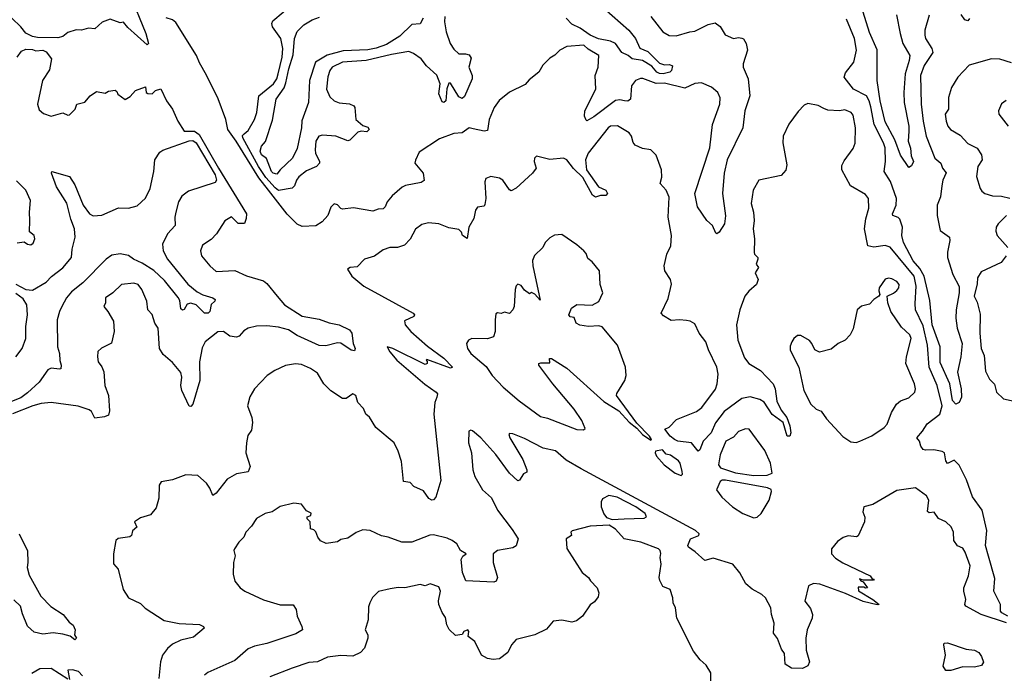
# Model space of a CAD drawing. Extents: x 1921360 to 2014538, y 768294 to 907744.
# Tile 200 of 256: x 1978288 to 1984132, y 807047 to 810927. Entities that reach past the tile are written whole.
import ezdxf

# ---------------------------------------------------------------- set-up
doc = ezdxf.new("R2010")
doc.units = 0

msp = doc.modelspace()

# ---------------------------------------------------------------- linework, layer by layer
at = {"layer": '0CON10XD'}
for points in [[(1978939.2, 811085), (1979036.7, 810845), (1979052.5, 810785), (1979045, 810777.5), (1978930, 810880), (1978905, 810911.2), (1978885, 810908.8), (1978825, 810929.2), (1978777.7, 810912.3), (1978735, 810873.3), (1978695.9, 810875.9), (1978655, 810864), (1978623.6, 810866.4), (1978575, 810850), (1978545, 810826.7), (1978515, 810820), (1978395, 810821.4), (1978365, 810827.5), (1978325, 810846.9), (1978294.4, 810885), (1978241.4, 810935)], [(1980812.5, 810945), (1980810.3, 810915), (1980820, 810855), (1980842.5, 810785), (1980865, 810752.5), (1980895, 810724.4), (1980935, 810724.3), (1980955, 810718), (1980967.8, 810697.8), (1980954.4, 810645), (1980974.4, 810595), (1980974.4, 810575), (1980928.8, 810471.2), (1980915, 810459.4), (1980895, 810468.6), (1980845, 810549.2), (1980835, 810550), (1980823.9, 810516.1), (1980818.1, 810445), (1980805, 810434.3), (1980795, 810440), (1980776.8, 810486.8), (1980783.8, 810545), (1980765, 810597.5), (1980703.2, 810653.2), (1980670.6, 810695), (1980625, 810726.9), (1980597.1, 810737.1), (1980495, 810720.3), (1980344.8, 810685.2), (1980205, 810674.2), (1980143.8, 810645), (1980128.2, 810625), (1980117, 810587), (1980110, 810515), (1980128.5, 810468.5), (1980155, 810446), (1980185, 810432.5), (1980245, 810427.1), (1980272, 810415), (1980277.5, 810405), (1980282.7, 810335), (1980325, 810298), (1980355, 810288), (1980363.3, 810275), (1980348.1, 810261.9), (1980315, 810264.5), (1980295, 810258.9), (1980248, 810212), (1980235, 810206.7), (1980164.7, 810234.7), (1980085, 810240.3), (1980064.3, 810235.7), (1980045.6, 810205), (1980041.3, 810155), (1980044.8, 810134.7), (1980068.6, 810085), (1980067.5, 810075), (1980050.8, 810055), (1979990.9, 810029.2), (1979945.8, 809994.2), (1979931.2, 809975), (1979919.7, 809940.3), (1979905, 809926.5), (1979825, 809913.4), (1979805, 809927.8), (1979749.9, 809989.9), (1979705, 810055.6), (1979612.6, 810225), (1979610.1, 810239.9), (1979620.5, 810249.5), (1979645, 810269.2), (1979681.5, 810335), (1979696, 810375), (1979708.2, 810475), (1979795, 810546.2), (1979813.8, 810575), (1979822.5, 810605), (1979846.8, 810705), (1979849.5, 810755), (1979838, 810815), (1979789.6, 810885), (1979784.6, 810905), (1979790.1, 810919.9), (1979975, 811075.8)], [(1981755, 810995.8), (1981902.8, 810865), (1981943.8, 810815), (1981968.5, 810758.5), (1982017.2, 810737.2), (1982085, 810669.1), (1982115, 810658.6), (1982145, 810661.2), (1982162.5, 810652.5), (1982156.7, 810625), (1982146.2, 810615), (1982107.5, 810605), (1982085, 810607.8), (1982070.4, 810615), (1982040.8, 810650.8), (1981985.2, 810685.3), (1981923.8, 810695), (1981898.8, 810715), (1981861.2, 810731.2), (1981824.5, 810785), (1981795, 810798.9), (1981723.9, 810813.9), (1981675, 810834.3), (1981615, 810876.7), (1981565, 810901), (1981531.2, 810935)], [(1983685.6, 810954.4), (1983661.1, 810865), (1983659.4, 810835), (1983664.4, 810815), (1983701.4, 810755), (1983707.3, 810732.7), (1983655.7, 810654.3), (1983635.3, 810595), (1983638.9, 810425), (1983650.3, 810325), (1983668.7, 810235), (1983718.9, 810105), (1983755.5, 810075), (1983765.5, 810045), (1983786.8, 810016.8), (1983766.7, 809975), (1983760.7, 809940.7), (1983753.6, 809875), (1983733.9, 809825), (1983733.8, 809765), (1983752.1, 809675), (1983805.7, 809635), (1983808.9, 809615), (1983793.9, 809546.1), (1983793.8, 809515), (1983826, 809415), (1983863, 809343), (1983863.8, 809305), (1983845.2, 809205), (1983843.6, 809155), (1983852.8, 809095), (1983881, 809005), (1983874.7, 808925), (1983854.4, 808835), (1983875.6, 808735), (1983877.5, 808685), (1983864.3, 808655), (1983845, 808644.7), (1983825, 808665.6), (1983808.6, 808765), (1983751.9, 808891.9), (1983752.1, 808985), (1983703.5, 809115), (1983690.6, 809260.6), (1983655.5, 809405), (1983629.7, 809449.7), (1983590.5, 809495), (1983533.9, 809603.9), (1983523.8, 809645), (1983527.5, 809695), (1983512.2, 809742.2), (1983502.8, 809752.8), (1983470.5, 809765), (1983469.1, 809775), (1983490.7, 809825), (1983492.5, 809865), (1983455.7, 809965.7), (1983419.6, 810025), (1983427.2, 810085), (1983425, 810166), (1983415.6, 810195), (1983358.8, 810305), (1983339.8, 810410.2), (1983330.7, 810445), (1983314.8, 810474.8), (1983236.5, 810515), (1983180.9, 810585), (1983188.5, 810611.5), (1983239.4, 810675), (1983255.6, 810745), (1983242.2, 810815), (1983195, 810930)], [(1983492.7, 810955), (1983513.3, 810845), (1983529.5, 810785), (1983571.1, 810715), (1983568, 810685), (1983544, 810605), (1983535.6, 810495), (1983538.3, 810435), (1983564.7, 810295), (1983564.6, 810264.6), (1983561.5, 810205), (1983574.4, 810165), (1983578.8, 810118.8), (1983593.8, 810085), (1983580.5, 810059.5), (1983565, 810050), (1983515, 810122.5), (1983482.7, 810212.7), (1983425, 810319.5), (1983395.5, 810445), (1983376.4, 810566.4), (1983377.3, 810747.3), (1983331.2, 810851.2), (1983295, 810972.1)], [(1983925.8, 810934.2), (1983915, 810920.5), (1983898.1, 810925), (1983876.7, 810956.7)], [(1982034.4, 810945), (1982105, 810854.2), (1982143.8, 810833.8), (1982185, 810830.9), (1982265, 810855.5), (1982295, 810858.2), (1982375, 810898.6), (1982415, 810908), (1982445, 810886.2), (1982475, 810836), (1982524.1, 810814.1), (1982555, 810821.2), (1982575, 810817.5), (1982585, 810812.5), (1982600.8, 810785), (1982607.1, 810745), (1982581.9, 810665), (1982581.1, 810645), (1982611.8, 810575), (1982622.2, 810475), (1982592.7, 810385), (1982580, 810285), (1982487.3, 810095), (1982469.5, 810015), (1982459.4, 809895), (1982477.3, 809762.7), (1982471.4, 809715), (1982440, 809665), (1982425, 809656.2), (1982419.5, 809659.5), (1982400, 809705), (1982366, 809735), (1982310.8, 809815), (1982295.6, 809895), (1982384.2, 810165.8), (1982400, 810305), (1982444.5, 810425), (1982446.4, 810463.6), (1982432.2, 810495), (1982395, 810526.5), (1982335, 810552.5), (1982295, 810547.1), (1982235, 810520.6), (1982115, 810549.3), (1982065, 810548.3), (1981987.4, 810577.4), (1981972, 810578), (1981943.7, 810566.3), (1981919.6, 810535), (1981912.9, 810455), (1981897.3, 810442.7), (1981878.8, 810445), (1981850.9, 810450.9), (1981825, 810446.5), (1981695, 810349.2), (1981655, 810326.2), (1981650, 810330), (1981641.1, 810355), (1981642.9, 810385), (1981707.5, 810515), (1981703.7, 810595), (1981721.5, 810645), (1981725.5, 810715), (1981661.9, 810751.9), (1981636.3, 810776.3), (1981535, 810767.1), (1981493.7, 810746.3), (1981464.1, 810715.9), (1981435, 810698.8), (1981392.7, 810657.3), (1981370, 810615), (1981311.2, 810568.8), (1981288.3, 810541.7), (1981195, 810495.7), (1981133.7, 810446.3), (1981104.4, 810405), (1981075, 810333.3), (1981065, 810268), (1981045, 810265.4), (1980979.8, 810279.8), (1980955, 810285.5), (1980915, 810254.2), (1980865, 810250.6), (1980780.6, 810219.4), (1980660, 810140), (1980636.8, 810093.2), (1980634.4, 810075), (1980682.5, 810015), (1980688.3, 809971.7), (1980670.5, 809959.5), (1980578, 809942), (1980557.6, 809932.4), (1980498.5, 809881.5), (1980469.2, 809845), (1980458, 809815), (1980445, 809804.3), (1980415, 809801.9), (1980385, 809790.8), (1980270.3, 809810.3), (1980205, 809802.9), (1980195, 809806), (1980175, 809828), (1980155, 809833.8), (1980135, 809813.3), (1980116.2, 809765), (1980083.6, 809726.4), (1980045, 809704), (1979965, 809698.8), (1979935, 809713.7), (1979875, 809772.6), (1979764.3, 809915), (1979707.1, 809987.1), (1979573.5, 810205), (1979523.9, 810275), (1979511, 810335), (1979466, 810456), (1979397.4, 810597.4), (1979355, 810670), (1979337.3, 810715), (1979215, 810910.2), (1979195, 810925.6), (1979157.9, 810937.9)], [(1980682.5, 810935), (1980665, 810901.2), (1980615, 810898.5), (1980545, 810829.6), (1980465, 810780), (1980405, 810756.9), (1980355, 810748.1), (1980207.4, 810742.6), (1980113.4, 810716.6), (1980043.1, 810675), (1980007.8, 810565), (1980002.9, 810435), (1979963.6, 810326.4), (1979961.1, 810285), (1979935, 810161.2), (1979906.5, 810105), (1979835, 810034.5), (1979815, 810009.1), (1979792.5, 810015), (1979783.2, 810025), (1979753.5, 810103.5), (1979723.3, 810125), (1979715.4, 810145.4), (1979723.8, 810175), (1979747.3, 810202.8), (1979789.3, 810330.7), (1979810.9, 810455), (1979857.1, 810522.9), (1979868.4, 810551.6), (1979885.2, 810635), (1979912.3, 810717.7), (1979920.3, 810815), (1979935, 810857.3), (1979974.3, 810895.7), (1980025, 810925.9), (1980068.5, 810941.5)], [(1978272.5, 810705), (1978299.5, 810740.5), (1978325, 810751.2), (1978365, 810750), (1978385, 810742), (1978426.4, 810746.4), (1978446.4, 810736.4), (1978477.5, 810695), (1978465, 810630), (1978423.3, 810565), (1978394.3, 810425.7), (1978405, 810392.5), (1978429.3, 810369.3), (1978475, 810353.8), (1978545, 810373.3), (1978575, 810360), (1978585, 810362.5), (1978617.5, 810395), (1978627.5, 810425), (1978675, 810436.7), (1978706.7, 810475), (1978745, 810501.2), (1978795, 810490), (1978815, 810502.5), (1978855, 810507.5), (1978865, 810500), (1978870, 810485), (1978915, 810453.3), (1978945, 810470), (1978975, 810506.7), (1979035, 810527.5), (1979040, 810495), (1979048.3, 810488.3), (1979075, 810487.5), (1979094, 810506), (1979125.9, 810515.9), (1979158.9, 810445), (1979194.5, 810395), (1979227.5, 810325), (1979265, 810265.4), (1979325, 810264.9), (1979353.3, 810245), (1979467.5, 810045), (1979634.8, 809775), (1979633.3, 809746.7), (1979622.5, 809717.5), (1979585, 809717.5), (1979545, 809756), (1979505, 809733.3), (1979455.8, 809655), (1979425, 809622), (1979372.7, 809587.3), (1979362, 809555), (1979368, 809525), (1979416, 809465), (1979455, 809432.9), (1979565, 809437.5), (1979635, 809406), (1979735, 809376.2), (1979755, 809361.2), (1979815.5, 809285), (1979860.4, 809235), (1979965, 809167.3), (1980065, 809148.2), (1980125, 809126.9), (1980185, 809115.4), (1980245, 809085.9), (1980259.1, 809065), (1980267.1, 809005), (1980279.1, 808975), (1980275, 808960.6), (1980255, 808964.6), (1980195, 809007.3), (1980175, 809008.2), (1980105, 808990.9), (1980065, 808993.5), (1979935, 809051.1), (1979884.3, 809085), (1979825, 809101.2), (1979755, 809109.4), (1979693.5, 809106.5), (1979643.8, 809095), (1979619.6, 809080.4), (1979591.9, 809048.1), (1979575, 809041.4), (1979535, 809047.1), (1979497.5, 809075), (1979465, 809074.2), (1979388.8, 809015), (1979370.9, 808979.1), (1979355.4, 808895), (1979356.9, 808785), (1979315.4, 808644.6), (1979305, 808631.2), (1979295, 808632), (1979250, 808725), (1979245.4, 808755), (1979250.7, 808805), (1979245, 808832), (1979195, 808892.5), (1979139.7, 808939.7), (1979117.5, 808975), (1979110.6, 809095), (1979090, 809125), (1979075, 809176.2), (1979048.8, 809205), (1979042.5, 809255), (1979014.2, 809325), (1978990.6, 809355), (1978965, 809363.3), (1978893.3, 809355), (1978842, 809305), (1978796.7, 809275), (1978796.7, 809245), (1978787.5, 809225), (1978812, 809195), (1978845, 809137.5), (1978848.8, 809075), (1978833.8, 809006.2), (1978773.9, 808976.1), (1978753, 808957), (1978750, 808925), (1978754.2, 808895), (1978776.9, 808866.9), (1978786.9, 808836.9), (1978794.2, 808755), (1978816.4, 808696.4), (1978820.9, 808605), (1978815, 808580), (1978791.5, 808568.5), (1978735, 808560.4), (1978715, 808601.5), (1978701.7, 808611.7), (1978635, 808631.7), (1978475, 808653.6), (1978415, 808649.1), (1978365.6, 808635), (1978245, 808586.7)], [(1984175, 810671.5), (1984105, 810692.9), (1984055, 810694.3), (1983923.9, 810656.1), (1983855.7, 810585), (1983818.1, 810525), (1983801.4, 810465), (1983801.4, 810395), (1983781.5, 810365), (1983787.8, 810325), (1983797.7, 810295), (1983811.8, 810275), (1983870.8, 810240.8), (1983915, 810190.8), (1983971.1, 810165), (1983996.8, 810125), (1984000.9, 810095), (1983975.5, 810055), (1983967.8, 809995), (1983988, 809925), (1983998.8, 809908.8), (1984015.7, 809895.7), (1984061.7, 809881.7), (1984115, 809879.5), (1984165, 809868.1)], [(1984152.4, 807385), (1984116.8, 807405), (1984110, 807415), (1984108.8, 807455), (1984069.5, 807535), (1984075, 807610), (1984038.8, 807741.2), (1984020.2, 807805), (1984028.8, 807895), (1984000.8, 808015), (1983943.2, 808095), (1983907.8, 808195), (1983863.1, 808283.1), (1983835, 808311.9), (1983795, 808291.5), (1983785, 808308), (1983776.7, 808355), (1983762.8, 808362.8), (1983713.8, 808373.8), (1983665, 808370.4), (1983650, 808375), (1983635.7, 808395), (1983628.8, 808425), (1983612, 808445), (1983646.7, 808483.3), (1983675, 808528.6), (1983748.5, 808585), (1983762.2, 808635), (1983734.3, 808755), (1983686.4, 808865), (1983675.7, 808995), (1983651.1, 809108.9), (1983605.3, 809205), (1983602.1, 809242.1), (1983609.4, 809345), (1983596, 809405), (1983455, 809575.4), (1983425, 809585.5), (1983356.7, 809576.7), (1983321.2, 809585), (1983303.1, 809685), (1983310, 809745), (1983327.6, 809807.6), (1983326.7, 809865), (1983308.3, 809888.3), (1983219.6, 809939.6), (1983166.9, 810035), (1983168.3, 810061.7), (1983181.1, 810088.9), (1983235, 810161.2), (1983246.4, 810193.6), (1983249.1, 810285), (1983235, 810360), (1983223.3, 810375), (1983185, 810390.8), (1983154.2, 810385.8), (1983085, 810389.2), (1983060.7, 810399.3), (1983027.3, 810417.3), (1982965, 810430), (1982945, 810418.8), (1982908.3, 810381.7), (1982853.4, 810306.6), (1982820, 810235), (1982818.1, 810195), (1982842, 810065), (1982835.7, 810034.3), (1982808.1, 810001.9), (1982675, 809973.3), (1982642, 809915), (1982629.2, 809835), (1982642.5, 809785), (1982647.5, 809735), (1982641.4, 809685), (1982650, 809625), (1982648, 809545), (1982650, 809535), (1982669.2, 809515), (1982670, 809505), (1982660, 809475), (1982672.5, 809455), (1982653.8, 809425), (1982672, 809385), (1982662, 809355), (1982615.5, 809314.5), (1982591.9, 809285), (1982562.3, 809205), (1982542.9, 809115), (1982549.6, 809025), (1982590.4, 808920.4), (1982615, 808886.5), (1982684.3, 808845), (1982759.3, 808765), (1982771.6, 808735), (1982781.7, 808661.7), (1982808, 808608), (1982840.7, 808565), (1982860, 808515), (1982865.7, 808475), (1982860, 808455), (1982844, 808455), (1982820, 808535), (1982755, 808582.9), (1982706.4, 808656.4), (1982681.7, 808671.7), (1982623, 808687), (1982575, 808678.6), (1982468.4, 808601.6), (1982417.3, 808532.7), (1982392, 808475), (1982345.5, 808425), (1982325, 808373.3), (1982315, 808366.2), (1982275, 808415.6), (1982195, 808423.9), (1982175, 808433.8), (1982148.8, 808455), (1982117.5, 808495)], [(1984142.6, 810447.4), (1984115, 810427.5), (1984096.9, 810385), (1984099.4, 810365), (1984155.4, 810295.4)], [(1982117.5, 808495), (1982142.3, 808507.7), (1982187.2, 808552.8), (1982305, 808600.8), (1982336.3, 808623.7), (1982417.4, 808732.6), (1982427.8, 808765), (1982433, 808823), (1982426.4, 808865), (1982376, 808966), (1982360.3, 809015), (1982321.2, 809065), (1982295, 809121.2), (1982267.3, 809137.3), (1982245, 809142), (1982205, 809145.7), (1982155, 809140.8), (1982108.7, 809168.7), (1982096, 809185), (1982137.4, 809272.6), (1982157.7, 809357.7), (1982151.2, 809385), (1982117.5, 809435), (1982112.5, 809465), (1982130, 809535), (1982153.3, 809585), (1982156.2, 809645), (1982136.9, 809755), (1982143.1, 809873.1), (1982126, 809915), (1982088.8, 809955), (1982098.5, 809991.5), (1982098.1, 810035), (1982065, 810123.3), (1982035, 810153.8), (1981985, 810162.5), (1981940.9, 810180.9), (1981928.3, 810198.3), (1981920, 810235), (1981905.7, 810255), (1981836.9, 810296.9), (1981795.5, 810295.5), (1981781.1, 810285), (1981662.1, 810135), (1981646.1, 810095), (1981651.5, 810035), (1981724, 809934), (1981767.5, 809915), (1981776.7, 809895), (1981767, 809883), (1981735, 809882.5), (1981705, 809873.8), (1981687.5, 809885), (1981630.3, 809990.3), (1981575, 810042.7), (1981535, 810094.3), (1981515, 810104.4), (1981435, 810097.5), (1981355, 810116.2), (1981344.2, 810105), (1981342, 810085), (1981353.3, 810045), (1981331.2, 810015), (1981235, 809926), (1981205, 809911.2), (1981195, 809916.7), (1981155, 809973.8), (1981136.7, 809985), (1981085, 809995.7), (1981055, 809983.8), (1981048.9, 809965), (1981054.6, 809865), (1981049.4, 809830.6), (1981045, 809820), (1981005, 809813.3), (1980993.2, 809796.8), (1980982.7, 809747.3), (1980954.5, 809695), (1980945, 809627.5), (1980916.7, 809645), (1980911.2, 809665), (1980895, 809680.8), (1980835, 809692), (1980775, 809714.3), (1980715, 809720), (1980675, 809711.4), (1980637.6, 809682.4), (1980605.6, 809624.4), (1980571.2, 809588.8), (1980530, 809575), (1980485, 809574.3), (1980445, 809560), (1980395, 809522.5), (1980334.2, 809505.8), (1980290.7, 809459.3), (1980250, 809455), (1980233.8, 809446.2), (1980259.2, 809405), (1980331.1, 809345), (1980622.9, 809185), (1980630.8, 809175), (1980626.7, 809165), (1980571.7, 809138.3), (1980576, 809115), (1980610, 809075), (1980709.1, 808989.2), (1980805, 808916.5), (1980856.2, 808865), (1980845, 808857.5), (1980705, 808910), (1980700, 808905), (1980707.5, 808897.5), (1980707.5, 808885), (1980695, 808880), (1980502.5, 808975), (1980470, 808985), (1980484.3, 808955), (1980527.1, 808905), (1980693.7, 808763.7), (1980760, 808715), (1980767.5, 808705), (1980765, 808686.7), (1980753.1, 808655), (1980745.7, 808585), (1980788.5, 808191.5), (1980757.9, 808092.1), (1980745, 808076), (1980735, 808074.3), (1980717.5, 808085), (1980685, 808130.6), (1980628, 808155), (1980605, 808179.2), (1980565.8, 808185.8), (1980554.5, 808305), (1980535.3, 808365.3), (1980510.6, 808415), (1980402.9, 808505), (1980365, 808567.5), (1980342.5, 808585), (1980328.3, 808618.3), (1980296.2, 808655), (1980283.3, 808695), (1980265, 808705.8), (1980225, 808678), (1980205, 808678.8), (1980135, 808724), (1980094, 808765), (1980055, 808828), (1980015, 808856.9), (1979960.3, 808880.3), (1979925, 808884), (1979865, 808874), (1979803.3, 808845), (1979757.5, 808815), (1979681.2, 808735), (1979655, 808687.5), (1979640.8, 808635), (1979665.8, 808565), (1979670, 808535), (1979665, 808490), (1979642.3, 808457.7), (1979634, 808415), (1979630.6, 808355), (1979655.6, 808275), (1979645, 808242), (1979575, 808230.8), (1979520.3, 808199.7), (1979455, 808116.2), (1979435, 808102.5), (1979416.4, 808146.4), (1979396.9, 808175), (1979345, 808221.9), (1979275, 808224.3), (1979195.6, 808194.4), (1979127.5, 808182.5), (1979116.8, 808163.2), (1979113.7, 808086.3), (1979098.3, 808028.3), (1979065, 807986.7), (1979005, 807970), (1978970, 807945), (1978983.3, 807915), (1978957.7, 807892.3), (1978951.2, 807865), (1978943, 807857), (1978873.8, 807846.2), (1978859.2, 807835), (1978844.2, 807755.8), (1978845.9, 807695.9), (1978873.8, 807665), (1978902, 807545), (1978934.6, 807494.6), (1979005, 807461.9), (1979034, 807434), (1979145, 807359.4), (1979235, 807341.5), (1979356.5, 807336.5), (1979380, 807325), (1979383.3, 807315), (1979319.3, 807260.7), (1979245, 807244.4), (1979195, 807219.4), (1979165, 807194.4), (1979136.2, 807155), (1979124, 807115), (1979114, 807015)], [(1978265, 809356.7), (1978324.6, 809324.6), (1978365, 809320.9), (1978445, 809368.7), (1978477.6, 809402.4), (1978545, 809454.6), (1978596.5, 809515), (1978600.8, 809565), (1978616.9, 809635), (1978613.2, 809685), (1978592.1, 809742.1), (1978568.5, 809838.5), (1978507.8, 809935), (1978476.7, 810015), (1978480, 810025), (1978585, 809995.8), (1978615.8, 809945.8), (1978666.1, 809826.1), (1978703.3, 809775), (1978725, 809761.4), (1978775, 809766.7), (1978875, 809809.7), (1978935, 809807.2), (1978985, 809822.2), (1979035, 809866.9), (1979062.5, 809925), (1979085.2, 810025.2), (1979090.5, 810095), (1979120.1, 810139.9), (1979137.8, 810152.2), (1979295, 810207.7), (1979315, 810209.7), (1979335, 810196.6), (1979448.1, 810005), (1979456.8, 809975), (1979449, 809961), (1979290.3, 809909.7), (1979251, 809879), (1979231.1, 809845), (1979214.8, 809784.8), (1979208.5, 809755), (1979210.4, 809705), (1979165, 809656.2), (1979135.9, 809595), (1979140, 809555), (1979165, 809505.4), (1979286.6, 809356.6), (1979341.5, 809311.5), (1979375, 809293.5), (1979435, 809275.5), (1979448, 809265), (1979446.2, 809255), (1979424, 809236), (1979416.2, 809195), (1979407.8, 809185), (1979384.7, 809184.7), (1979335, 809233.5), (1979305, 809243.3), (1979282.6, 809237.4), (1979265, 809206.7), (1979255, 809203.3), (1979245, 809210), (1979238.8, 809258.8), (1979228.3, 809278.3), (1979147.8, 809377.8), (1979085, 809438), (1979015, 809481.1), (1978963.3, 809505), (1978935, 809526.9), (1978885, 809537.5), (1978835, 809528.9), (1978802.2, 809505), (1978664.1, 809365), (1978595, 809312.2), (1978565.3, 809275), (1978538.2, 809225), (1978523.9, 809195), (1978511.6, 809145), (1978512, 808985), (1978523.8, 808945), (1978526, 808904), (1978534.4, 808875), (1978533.3, 808855), (1978525, 808851.4), (1978475, 808858.5), (1978455, 808847.3), (1978403.9, 808775), (1978335, 808711.3), (1978295, 808682.4), (1978240.4, 808659.6)], [(1978272.7, 809602.7), (1978315, 809607.5), (1978335, 809594), (1978355, 809590.8), (1978369.1, 809600.9), (1978379.2, 809625), (1978373.8, 809645), (1978346.7, 809666.7), (1978349.2, 809735), (1978345.9, 809784.1), (1978353.5, 809853.5), (1978325.8, 809915), (1978270.3, 809970.3)], [(1984145.3, 809764.7), (1984095, 809714.4), (1984083.8, 809695), (1984081.8, 809671.8), (1984090, 809645), (1984153.1, 809575)], [(1982035, 808430), (1982037.5, 808435), (1982025.8, 808455), (1981951.7, 808531.7), (1981830, 808695), (1981832.3, 808707.7), (1981880, 808785), (1981887.5, 808815), (1981883.8, 808865), (1981836.7, 808995), (1981745, 809103.8), (1981725, 809110), (1981665, 809106.2), (1981613, 809113), (1981590, 809125), (1981579.3, 809159.3), (1981555, 809162.5), (1981547.5, 809175), (1981562.5, 809215), (1981595, 809236.7), (1981685, 809231.2), (1981726.1, 809253.9), (1981748.8, 809305), (1981733.8, 809355), (1981728.8, 809435), (1981685, 809490), (1981659.5, 809509.5), (1981649.5, 809539.5), (1981636.7, 809555), (1981595, 809591.2), (1981505, 809651.2), (1981463, 809647), (1981435, 809632), (1981406.2, 809605), (1981393.3, 809575), (1981343.1, 809526.9), (1981332.1, 809497.9), (1981334.2, 809465), (1981378.3, 809261.7), (1981345, 809296.7), (1981325, 809307.5), (1981315, 809300), (1981285, 809322), (1981265, 809348), (1981245, 809357.5), (1981235, 809347.5), (1981228.6, 809325), (1981224, 809225), (1981215.8, 809204.2), (1981195, 809183.3), (1981165, 809190), (1981145, 809183.3), (1981125, 809187.5), (1981115, 809180), (1981109.4, 809145), (1981110.6, 809075), (1981099.4, 809045), (1981065, 809032.2), (1980972.5, 809035), (1980951.2, 809025), (1980940, 809005), (1980945.8, 808975), (1980965.7, 808945), (1981057.6, 808867.6), (1981092.9, 808815), (1981157.1, 808745), (1981251.8, 808665), (1981379.5, 808570.5), (1981421.8, 808561.8), (1981595, 808494), (1981635, 808491.9), (1981645, 808500), (1981625, 808547.1), (1981578.2, 808615), (1981451.6, 808765), (1981370, 808875), (1981370, 808885), (1981380.7, 808889.3), (1981435, 808890), (1981433.3, 808915), (1981444.1, 808915.9), (1981535, 808858.2), (1981755, 808659.6), (1981844.3, 808604.3), (1981905, 808538), (1981951.4, 808501.4), (1981985, 808463.8), (1982035, 808430)], [(1984142.9, 809525), (1984112.9, 809485), (1983995, 809430.6), (1983972.5, 809395), (1983970.5, 809359.5), (1983953.5, 809285), (1983970, 809250), (1983988.7, 809178.7), (1983986.2, 809065), (1983995.5, 808975), (1984012.9, 808932.9), (1984021.2, 808841.2), (1984043.4, 808793.4), (1984073.3, 808763.3), (1984086.5, 808715), (1984126.9, 808676.9), (1984208.4, 808658.4)], [(1983252.3, 808417.7), (1983275, 808424.2), (1983345, 808457.1), (1983418, 808505), (1983435.7, 808525), (1983462.2, 808595), (1983492.2, 808645), (1983516, 808664), (1983565, 808681.6), (1983600.4, 808715), (1983605.4, 808735), (1983598.5, 808765), (1983547.1, 808885), (1983551.5, 808925), (1983579.4, 809035), (1983571.8, 809055), (1983521.7, 809101.7), (1983458.1, 809195), (1983441.2, 809245), (1983437.5, 809285), (1983475, 809302.5), (1983495, 809320), (1983506.5, 809335), (1983508.6, 809355), (1983493.4, 809373.4), (1983465, 809388.6), (1983445, 809391.9), (1983424.5, 809385.5), (1983388.8, 809335), (1983386.4, 809316.4), (1983393.3, 809295), (1983387.5, 809285), (1983356.7, 809265), (1983331.2, 809238.8), (1983285, 809226), (1983258.8, 809205), (1983235, 809092.5), (1983216.2, 809055), (1983187.5, 809025), (1983145, 809003.8), (1983105, 808970), (1983035, 808952.5), (1983007, 808967), (1982990, 809005), (1982975, 809022.5), (1982925, 809052.5), (1982905, 809052.5), (1982882.5, 809035), (1982870, 809015), (1982860.7, 808989.3), (1982861.2, 808965), (1982912, 808865), (1982942.2, 808725), (1982984.3, 808645), (1983015, 808614.3), (1983045, 808602), (1983076.8, 808556.8), (1983173.2, 808453.2), (1983221.7, 808421.7), (1983252.3, 808417.7)], [(1978264.7, 808925), (1978303.1, 808975), (1978324.1, 809035), (1978325.3, 809105.3), (1978335.2, 809175), (1978330.8, 809235), (1978308.8, 809268.8), (1978265, 809300.7)], [(1984145, 807346.1), (1983995, 807395.5), (1983904.4, 807445), (1983897.1, 807455), (1983904.3, 807485), (1983891.5, 807535), (1983892.5, 807555), (1983920, 807625), (1983928.9, 807685), (1983899.4, 807765), (1983885, 807788.8), (1983855, 807803.8), (1983832, 807835), (1983830.8, 807885), (1983817, 807917), (1983785.6, 807945.6), (1983741.2, 807965), (1983715, 808003.3), (1983685, 808000), (1983676.8, 808006.8), (1983683.3, 808075), (1983669.3, 808099.3), (1983605, 808147.1), (1983495, 808131.9), (1983351.7, 808048.3), (1983297.5, 808035), (1983292.5, 808005), (1983303.8, 807973.8), (1983302.5, 807945), (1983265, 807863.3), (1983255, 807856.2), (1983205, 807862), (1983175, 807852), (1983141.3, 807828.7), (1983107.1, 807785), (1983105.6, 807755), (1983130, 807730), (1983173.2, 807703.2), (1983335.8, 807625), (1983347.5, 807607.5), (1983360, 807605), (1983355, 807600), (1983295, 807600), (1983271.7, 807608.3), (1983280, 807595), (1983295, 807590), (1983320, 807555), (1983308.3, 807551.7), (1983297.5, 807557.5), (1983265, 807557.5), (1983267, 807537), (1983352.5, 807485), (1983390, 807455), (1983377.3, 807452.7), (1983295, 807473.5), (1983189.9, 807519.9), (1983036.5, 807576.5), (1982999.8, 807580.2), (1982970.8, 807565), (1982948, 807475), (1982981.3, 807431.3), (1982993.2, 807395), (1982991.8, 807375), (1982962.3, 807305), (1982953.9, 807255), (1982955.8, 807185), (1982975.9, 807115), (1982965, 807091.9), (1982934.1, 807075.9), (1982868.1, 807078.1), (1982831.7, 807101.7), (1982827.5, 807165), (1982810.1, 807190.1), (1982785, 807252.5), (1982761.2, 807285), (1982766.1, 807343.9), (1982750, 807395), (1982746.7, 807435), (1982713.8, 807495), (1982693.3, 807515), (1982635.6, 807545.6), (1982598.1, 807578.1), (1982563.2, 807643.2), (1982521.2, 807695), (1982405, 807729.6), (1982355, 807715.7), (1982297.9, 807767.9), (1982258, 807795), (1982253.8, 807805), (1982270, 807845), (1982318.8, 807865), (1982320.8, 807875), (1982299.4, 807895), (1981620.5, 808260.5), (1981532.4, 808312.4), (1981467.8, 808367.8), (1981395, 808383.7), (1981285, 808439.9), (1981215, 808468.4), (1981195, 808470.5), (1981190.8, 808465), (1981196.7, 808445), (1981275.2, 808315), (1981299.1, 808255), (1981299.1, 808240.9), (1981279.2, 808230.8), (1981255, 808193.3), (1981245, 808189.4), (1981194.9, 808234.9), (1981115.1, 808345.1), (1981025, 808444.4), (1980975, 808486.6), (1980965, 808490), (1980953.1, 808485), (1980952.3, 808415), (1980970, 808355), (1980977.1, 808255), (1980989.2, 808215), (1981035, 808136.2), (1981089.1, 808089.1), (1981123.6, 808015), (1981210.5, 807900.5)], [(1982645, 808221.5), (1982725, 808223.3), (1982754, 808235), (1982744.2, 808295), (1982709.7, 808369.7), (1982616.7, 808495), (1982595, 808498), (1982555, 808482), (1982525, 808448), (1982480, 808425), (1982446.1, 808343.9), (1982435.4, 808285), (1982446.6, 808266.6), (1982537.2, 808237.2), (1982645, 808221.5)], [(1982215, 808221.8), (1982221.7, 808228.3), (1982220.4, 808245), (1982208, 808295), (1982198.6, 808308.6), (1982151.2, 808341.2), (1982125, 808346.7), (1982103.6, 808373.6), (1982062.5, 808365), (1982058.9, 808355), (1982067.1, 808335), (1982114, 808285), (1982179.4, 808235), (1982215, 808221.8)], [(1982645, 807969.6), (1982665, 807974.2), (1982688, 807995), (1982735.7, 808074.3), (1982750, 808125), (1982747.6, 808137.6), (1982727.2, 808147.2), (1982477.3, 808192.7), (1982457.7, 808192.3), (1982445.4, 808184.6), (1982423.5, 808135), (1982455, 808093.3), (1982519.6, 808035), (1982580.4, 807995), (1982645, 807969.6)], [(1981805, 807960), (1981875, 807964.2), (1981995, 807968.5), (1982009.2, 807975), (1982000.4, 807995), (1981945, 808034.3), (1981835, 808092.7), (1981785, 808102.5), (1981747.3, 808082.7), (1981738.6, 808065), (1981739.4, 808035), (1981755, 807993.3), (1981771.4, 807971.4), (1981805, 807960)], [(1981210.5, 807900.5), (1981246, 807845), (1981235, 807804.2), (1981215, 807791.1), (1981125, 807776.7), (1981097.5, 807755), (1981098.6, 807705), (1981124.2, 807615), (1981117.1, 807592.9), (1981102.3, 807587.7), (1980935.9, 807595.9), (1980916.5, 807645), (1980908.3, 807721.7), (1980917.6, 807742.4), (1980937.5, 807755), (1980905.3, 807775.3), (1980881.8, 807815), (1980855.7, 807835.7), (1980825, 807848.9), (1980745, 807868), (1980723.4, 807866.6), (1980615, 807824.2), (1980555.7, 807824.3), (1980475, 807855.6), (1980435, 807861.9), (1980367.5, 807895), (1980325, 807897.5), (1980285, 807883.1), (1980235, 807848.1), (1980195, 807840.6), (1980175, 807827.8), (1980107.1, 807817.1), (1980073.5, 807833.5), (1980057.1, 807855), (1980045, 807887.5), (1980035, 807897.5), (1980014.1, 807904.1), (1980013.3, 807945), (1979995, 807963.3), (1979993.8, 807975), (1980015.9, 807984.1), (1980017.3, 807997.3), (1979990.5, 808010.5), (1979960, 808050), (1979915, 808056.2), (1979835, 808036.7), (1979787.5, 808005), (1979745, 807996), (1979694.5, 807965.5), (1979665, 807920), (1979630.8, 807885), (1979618.6, 807855), (1979588, 807825), (1979564, 807785), (1979558.8, 807775), (1979568, 807745), (1979557.1, 807705), (1979555.8, 807635), (1979564.4, 807594.4), (1979596.2, 807555), (1979624.4, 807534.4), (1979735, 807481.9), (1979835, 807452.2), (1979912.3, 807452.3), (1979929.2, 807425), (1979936, 807385), (1979963.8, 807325), (1979966.7, 807305), (1979928, 807282), (1979755, 807223.1), (1979682.4, 807207.6), (1979645, 807192.5), (1979565, 807122.2), (1979405, 807051.9), (1979385.7, 807035)], [(1982391, 806951), (1982389.6, 807049.6), (1982362.2, 807095), (1982326.7, 807126.7), (1982287.3, 807177.3), (1982189, 807375), (1982180, 807435), (1982165.8, 807465), (1982164.2, 807495), (1982148, 807545), (1982105, 807562.9), (1982088, 807598), (1982084.4, 807615), (1982095.6, 807695), (1982089.4, 807735), (1982092.9, 807757.1), (1982089.1, 807775), (1982079.1, 807785), (1981975, 807826), (1981875, 807844.2), (1981825, 807903.3), (1981786.4, 807926.4), (1981675, 807920), (1981567, 807893), (1981560, 807885), (1981562.5, 807865), (1981532, 807845), (1981535, 807787.5), (1981626.2, 807645), (1981665, 807615.8), (1981675.8, 807595), (1981715, 807553.8), (1981725.7, 807525), (1981720.7, 807500.7), (1981699.5, 807470.5), (1981675, 807452.5), (1981628.8, 807385), (1981592.1, 807357.9), (1981565, 807349.4), (1981505, 807361.9), (1981455, 807355.6), (1981415, 807309.2), (1981345, 807274.2), (1981235, 807247.7), (1981206.8, 807215), (1981185, 807170.6), (1981135, 807131.8), (1981098, 807128), (1981063.8, 807135), (1981030, 807155), (1980988.8, 807235), (1980950, 807265), (1980954, 807295), (1980948, 807305), (1980924.5, 807295.5), (1980913.8, 807276.2), (1980875, 807271.2), (1980837.6, 807307.6), (1980824.3, 807335), (1980815, 807377.5), (1980795, 807406.7), (1980775.5, 807455), (1980773.4, 807476.6), (1980786.2, 807535), (1980775, 807560), (1980725, 807578.6), (1980695, 807566.7), (1980664.2, 807574.2), (1980575, 807554.5), (1980534.3, 807555.7), (1980487.7, 807547.7), (1980417.7, 807532.3), (1980382.7, 807497.3), (1980366.2, 807465), (1980359.3, 807440.7), (1980355.7, 807365), (1980339.2, 807305), (1980353.8, 807275), (1980354.2, 807255), (1980334, 807196), (1980310.3, 807169.7), (1980265, 807148.1), (1980195, 807153.1), (1980115, 807143.5), (1980055, 807115.5), (1980005, 807110), (1979905, 807078.1), (1979773.7, 807026.3)], [(1978286, 807875), (1978334.1, 807774.1), (1978336.9, 807705), (1978332.3, 807675), (1978345, 807628.6), (1978414.3, 807505), (1978473.6, 807443.6), (1978546, 807395), (1978581.1, 807351.1), (1978605, 807333.3), (1978616.7, 807305), (1978613.3, 807275), (1978625.8, 807255), (1978615, 807246), (1978587.6, 807267.6), (1978545, 807278.6), (1978487.8, 807287.8), (1978425, 807278.8), (1978375, 807290.6), (1978335, 807325.8), (1978305, 807398.8), (1978292.9, 807445), (1978252.7, 807482.7)], [(1983815, 807063.3), (1983785, 807064.2), (1983769.7, 807089.7), (1983782.7, 807155), (1983772, 807215), (1983775.7, 807225), (1983795, 807227.2), (1983905, 807189.4), (1983955, 807183.7), (1983980.6, 807170.6), (1983997.3, 807147.3), (1984007.6, 807112.4), (1983996.6, 807093.4), (1983955, 807083), (1983885, 807084.7), (1983815, 807063.3)], [(1978575, 807011.2), (1978475, 807075.5), (1978407.7, 807072.3), (1978361.2, 807045)], [(1978661.4, 807031.4), (1978636.6, 807056.6), (1978602.7, 807067.3), (1978573.8, 807065), (1978585, 807010)]]:
    msp.add_lwpolyline(points, dxfattribs=at)

doc.saveas('drawing.dxf')
